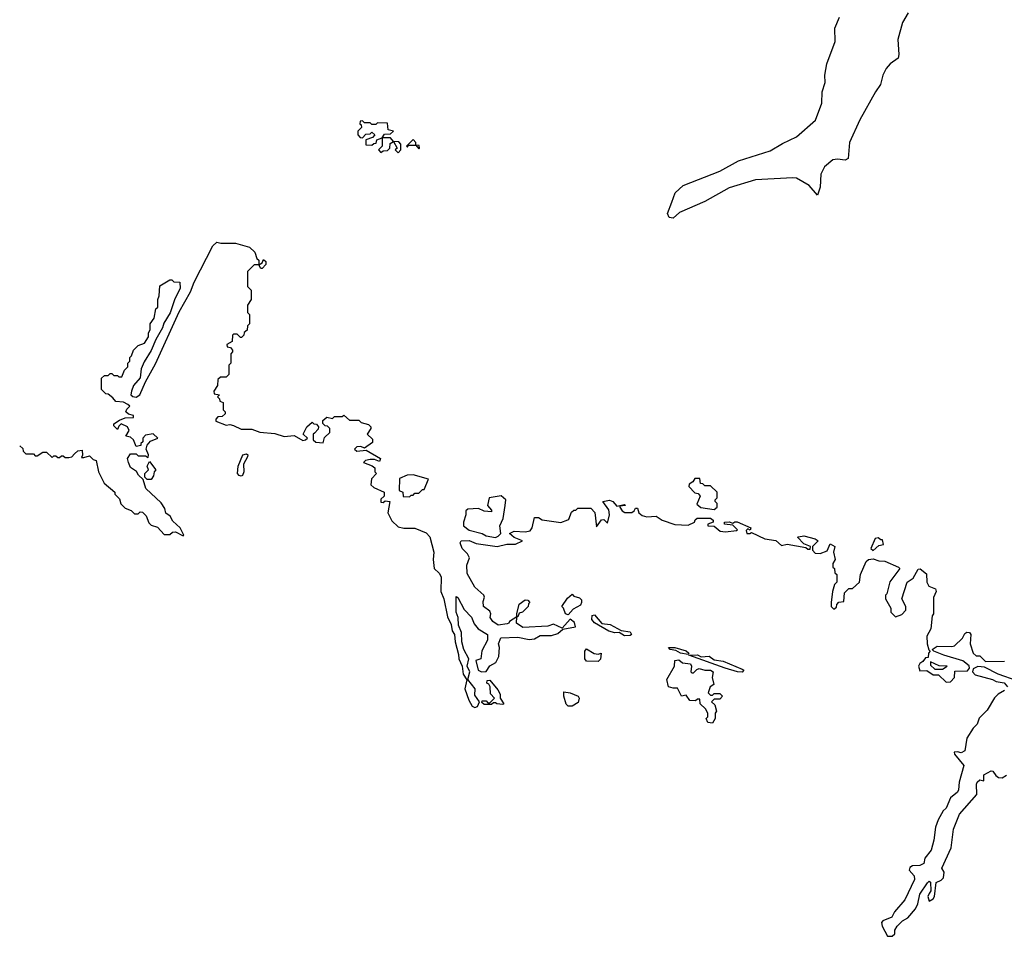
# Model space of a CAD drawing. Extents: x 2240384 to 2404287, y 351326 to 526670.
# Tile 186 of 256: x 2247842 to 2253106, y 494892 to 499791. Entities that reach past the tile are written whole.
import ezdxf

# ---------------------------------------------------------------- set-up
doc = ezdxf.new("R2010")
doc.units = 0

msp = doc.modelspace()

# ---------------------------------------------------------------- linework, layer by layer
at = {"layer": '0CON20XD'}
for points in [[(2252592, 499828), (2252562.1, 499775), (2252537.3, 499685), (2252542.5, 499605), (2252538.1, 499585), (2252495.6, 499555), (2252475, 499529.4), (2252457.3, 499495), (2252443.6, 499445), (2252417.5, 499405), (2252332.8, 499255), (2252278.6, 499135), (2252271.5, 499048.5), (2252255, 499039.5), (2252215, 499046), (2252188.3, 499041.7), (2252144.4, 499005), (2252125.4, 498965), (2252121.5, 498895), (2252107.5, 498852.5), (2252062, 498905), (2251995, 498943.5), (2251975, 498945.9), (2251775, 498935.4), (2251635, 498892.5), (2251505, 498819.5), (2251370, 498760), (2251335, 498730.8), (2251315, 498734.1), (2251304.8, 498755), (2251328.5, 498815), (2251346.7, 498865), (2251388.8, 498905), (2251585, 498982), (2251684.2, 499035.8), (2251855, 499090.3), (2251920.2, 499129.8), (2251995, 499164.2), (2252095.8, 499254.2), (2252130.3, 499345), (2252131.5, 499405), (2252147.8, 499455), (2252146.8, 499495), (2252156.5, 499555), (2252201.4, 499675), (2252200.6, 499745), (2252224.4, 499805)], [(2249865, 499080), (2249880, 499095), (2249880, 499125), (2249868.3, 499138.3), (2249840, 499140), (2249825, 499160), (2249780, 499160), (2249791.7, 499178.3), (2249825, 499180), (2249840, 499195), (2249811.7, 499201.7), (2249808.3, 499238.3), (2249755, 499240), (2249745, 499230), (2249725, 499230), (2249715, 499240), (2249685, 499240), (2249675, 499250), (2249661.7, 499248.3), (2249660, 499235), (2249668.3, 499228.3), (2249670, 499215), (2249650, 499195), (2249650, 499175), (2249661.7, 499161.7), (2249675, 499160), (2249691.7, 499178.3), (2249715, 499180), (2249725, 499190), (2249740, 499175), (2249728.3, 499161.7), (2249691.7, 499148.3), (2249691.7, 499121.7), (2249725, 499120), (2249735, 499130), (2249748.3, 499131.7), (2249751.7, 499148.3), (2249780, 499160), (2249780, 499115), (2249760, 499095), (2249771.7, 499081.7), (2249785, 499090), (2249808.3, 499091.7), (2249820, 499105), (2249821.7, 499128.3), (2249840, 499140), (2249860, 499105), (2249850, 499095), (2249865, 499080)], [(2249975, 499100), (2249980, 499105), (2249978.3, 499118.3), (2249960, 499120), (2249960, 499135), (2249945, 499150), (2249910, 499115), (2249915, 499110), (2249920, 499120), (2249960, 499120), (2249975, 499100)], [(2247841.7, 497513.7), (2247858.3, 497498.3), (2247860, 497485), (2247875, 497470), (2247915, 497470), (2247925, 497460), (2247935, 497460), (2247965, 497480), (2247985, 497480), (2248015, 497450), (2248025, 497460), (2248035, 497460), (2248045, 497450), (2248055, 497450), (2248065, 497460), (2248075, 497460), (2248085, 497450), (2248105, 497450), (2248120, 497455), (2248135, 497470), (2248153.3, 497486.7), (2248175, 497490), (2248177.5, 497462.5), (2248171.7, 497451.7), (2248185, 497450), (2248215, 497460), (2248235, 497440), (2248250, 497435), (2248263.6, 497373.6), (2248293, 497313), (2248350, 497265), (2248350, 497255), (2248375, 497230), (2248383, 497203), (2248405, 497180), (2248438.3, 497168.3), (2248455, 497150), (2248475, 497150), (2248485, 497160), (2248498.3, 497158.3), (2248518.3, 497138.3), (2248531.7, 497101.7), (2248545, 497090), (2248578.3, 497078.3), (2248615, 497040), (2248645, 497040), (2248658.3, 497051.7), (2248675, 497053.3), (2248715, 497032.5), (2248720, 497035), (2248700, 497075), (2248661.2, 497111.2), (2248647, 497137), (2248623.9, 497153.9), (2248617.9, 497177.9), (2248598.8, 497208.8), (2248516.2, 497285), (2248502.5, 497332.5), (2248477, 497357), (2248466.4, 497376.4), (2248435, 497397.5), (2248423.3, 497425), (2248417.5, 497445), (2248435, 497470), (2248465, 497470), (2248475, 497460), (2248515, 497460), (2248528.3, 497451.7), (2248530, 497465), (2248517.5, 497495), (2248523, 497517), (2248541.7, 497538.3), (2248580, 497555), (2248555, 497577.5), (2248515, 497570), (2248500, 497555), (2248500, 497535), (2248490, 497525), (2248490, 497515), (2248465, 497510), (2248450, 497545), (2248435, 497560), (2248410, 497565), (2248427.5, 497595), (2248417.5, 497615), (2248385, 497630), (2248371.7, 497618.3), (2248365, 497600), (2248345, 497620), (2248345, 497630), (2248375, 497650), (2248405, 497662.5), (2248450, 497665), (2248450, 497675), (2248423, 497683), (2248410, 497695), (2248415, 497710), (2248430, 497725), (2248420, 497735), (2248396.1, 497746.1), (2248355, 497750), (2248339.3, 497769.3), (2248315, 497790), (2248301.7, 497791.7), (2248280, 497815), (2248280, 497875), (2248295, 497890), (2248315, 497890), (2248325, 497900), (2248335, 497900), (2248345, 497890), (2248365, 497890), (2248371.7, 497881.7), (2248388.3, 497881.7), (2248401.7, 497918.3), (2248420, 497935), (2248420, 497955), (2248430, 497965), (2248430, 497985), (2248440, 497995), (2248450, 498025), (2248475, 498050), (2248508.3, 498061.7), (2248530, 498095), (2248530, 498115), (2248540, 498135), (2248540, 498165), (2248560, 498195), (2248570, 498245), (2248580, 498255), (2248580, 498295), (2248587.5, 498315), (2248591.7, 498368.3), (2248645, 498400), (2248655, 498400), (2248665, 498390), (2248698.3, 498388.3), (2248700, 498355), (2248670.6, 498299.4), (2248645.5, 498224.5), (2248611.9, 498168.1), (2248605, 498143.3), (2248569.2, 498080.8), (2248545, 498022.5), (2248507.5, 497962.5), (2248491.2, 497925), (2248485, 497877.5), (2248450, 497835), (2248438.8, 497805), (2248436.7, 497785), (2248446, 497776), (2248465, 497773.8), (2248484.4, 497785.6), (2248514.4, 497855.6), (2248568.6, 497951.4), (2248695, 498230), (2248754.4, 498335.6), (2248775, 498387.5), (2248875, 498582.5), (2248895, 498602.5), (2248917, 498597), (2248995, 498596), (2249070, 498575), (2249098.3, 498548.3), (2249110, 498515), (2249120, 498505), (2249120, 498480), (2249138.3, 498491.7), (2249145, 498510), (2249158.3, 498498.3), (2249158.3, 498481.7), (2249138.3, 498461.7), (2249131.7, 498461.7), (2249120, 498480), (2249095, 498480), (2249060, 498445), (2249060, 498365), (2249080, 498345), (2249080, 498295), (2249060, 498265), (2249060, 498225), (2249070, 498215), (2249070, 498165), (2249060, 498155), (2249058.3, 498131.7), (2249041.7, 498118.3), (2249040, 498105), (2249028.3, 498091.7), (2249021.7, 498091.7), (2249005, 498110), (2248985, 498110), (2248980, 498105), (2248978.3, 498071.7), (2248950, 498055), (2248951.7, 498041.7), (2248968.3, 498038.3), (2248980, 498025), (2248980, 498015), (2248970, 498005), (2248970, 497955), (2248960, 497945), (2248960, 497895), (2248945, 497880), (2248915, 497880), (2248901.7, 497868.3), (2248900, 497835), (2248880, 497805), (2248881.7, 497791.7), (2248910, 497785), (2248900, 497775), (2248910, 497765), (2248911.7, 497751.7), (2248930, 497745), (2248930, 497705), (2248940, 497695), (2248940, 497685), (2248925, 497670), (2248901.7, 497668.3), (2248890, 497655), (2248890, 497645), (2248945, 497623.8), (2248965, 497627.5), (2248985, 497622.5), (2249025, 497602), (2249083, 497603), (2249125, 497586.7), (2249205, 497580), (2249255, 497562.5), (2249309.3, 497569.3), (2249355, 497542), (2249370, 497545), (2249380, 497555), (2249357.5, 497575), (2249377.5, 497615), (2249405, 497640), (2249415, 497630), (2249428.3, 497628.3), (2249440, 497615), (2249438.3, 497601.7), (2249418.3, 497581.7), (2249410, 497575), (2249410, 497545), (2249425, 497533.3), (2249465, 497530), (2249471.7, 497558.3), (2249500, 497585), (2249500, 497605), (2249488.3, 497618.3), (2249475, 497620), (2249461.7, 497631.7), (2249461.7, 497648.3), (2249483, 497667), (2249515, 497660), (2249525, 497670), (2249565, 497670), (2249575, 497677.5), (2249605, 497650), (2249655, 497650), (2249668.3, 497638.3), (2249707, 497627), (2249720, 497615), (2249720, 497605), (2249700, 497575), (2249728.3, 497548.3), (2249728.3, 497531.7), (2249685, 497500), (2249665, 497510), (2249645, 497507.5), (2249632.5, 497495), (2249645, 497483.8), (2249695, 497490), (2249770, 497445), (2249765, 497430), (2249739.3, 497439.3), (2249715, 497440), (2249690, 497435), (2249680, 497425), (2249727, 497407), (2249740, 497395), (2249740, 497375), (2249750, 497365), (2249723, 497337), (2249720, 497305), (2249735, 497290), (2249790, 497265), (2249790, 497245), (2249771.7, 497228.3), (2249771.7, 497211.7), (2249785, 497210), (2249795, 497220), (2249820, 497215), (2249810, 497155), (2249831.7, 497111.7), (2249865, 497080), (2249895, 497072.5), (2249955, 497072.5), (2250015, 497047.5), (2250035, 497027.5), (2250055.8, 496945), (2250052.5, 496905), (2250058.3, 496858.3), (2250085, 496832), (2250095, 496812.5), (2250094, 496735), (2250109.1, 496695), (2250129.5, 496599.5), (2250148.2, 496558.2), (2250153.1, 496525), (2250165.6, 496505), (2250169.4, 496465), (2250188.3, 496398.3), (2250190, 496375), (2250208, 496335), (2250212.5, 496292.5), (2250233, 496263), (2250221.9, 496215), (2250243.2, 496153.2), (2250261.4, 496121.4), (2250275, 496114), (2250290, 496120), (2250300, 496145), (2250275, 496180), (2250276.7, 496215), (2250237.5, 496265), (2250247.8, 496305), (2250233.8, 496335), (2250242.5, 496375), (2250216.2, 496425), (2250206, 496465), (2250204.2, 496515), (2250188.1, 496555), (2250185.7, 496595), (2250174.5, 496625), (2250175, 496707.5), (2250185, 496702.5), (2250217.7, 496637.7), (2250257.3, 496597.3), (2250271.2, 496561.2), (2250292.5, 496535), (2250342.5, 496505), (2250342.5, 496475), (2250313, 496417), (2250307.5, 496375), (2250280, 496365), (2250293.8, 496315), (2250310, 496305), (2250335, 496307.5), (2250355, 496337.5), (2250387.5, 496355), (2250403, 496387), (2250406.7, 496435), (2250402.5, 496455), (2250415, 496486.7), (2250505, 496490), (2250565, 496477.5), (2250595, 496482.5), (2250625, 496498.8), (2250685, 496500), (2250719.7, 496510.3), (2250746.4, 496533.6), (2250812.5, 496545), (2250808.5, 496568.5), (2250785, 496586.7), (2250741.7, 496538.3), (2250695, 496560.8), (2250665, 496550), (2250531.7, 496541.7), (2250498.8, 496565), (2250500, 496600), (2250460, 496575), (2250457.5, 496565), (2250448.8, 496561.2), (2250400, 496555), (2250372, 496575), (2250356.7, 496595), (2250360, 496615), (2250355, 496630), (2250321.2, 496655), (2250319.3, 496680.7), (2250326.7, 496705), (2250322.5, 496715), (2250275, 496757.5), (2250235, 496830), (2250232.5, 496875), (2250247.5, 496915), (2250236.4, 496936.4), (2250207.5, 496965), (2250196.7, 496995), (2250202.5, 497005), (2250245, 497006.6), (2250281.5, 496991.5), (2250395, 496975.7), (2250447, 496987), (2250491.7, 496988.3), (2250530, 497005), (2250485, 497022.5), (2250460, 497045), (2250485, 497056.7), (2250545, 497053.8), (2250570.7, 497059.3), (2250581.2, 497075), (2250595, 497130), (2250615, 497130), (2250635, 497117.5), (2250735, 497103.3), (2250771.7, 497118.3)], [(2249025, 497351.2), (2249014.3, 497354.3), (2249006.7, 497365), (2249009.2, 497405), (2249034.2, 497465), (2249055, 497471.2), (2249061.2, 497465), (2249060, 497455), (2249038.8, 497415), (2249040, 497375), (2249032.5, 497355), (2249025, 497351.2)], [(2248545, 497332.5), (2248523, 497333), (2248510, 497345), (2248510, 497365), (2248530, 497385), (2248522.5, 497405), (2248535, 497430), (2248570, 497385), (2248560, 497375), (2248557, 497353), (2248545, 497332.5)], [(2249925, 497240), (2249935, 497250), (2249945, 497250), (2249955, 497260), (2249975, 497260), (2249995, 497280), (2250005, 497280), (2250027.5, 497335), (2249945, 497357.5), (2249913.6, 497356.4), (2249871.7, 497338.3), (2249870, 497275), (2249890, 497265), (2249891.7, 497241.7), (2249925, 497240)], [(2251555, 497172.5), (2251570, 497185), (2251570, 497205), (2251560, 497215), (2251560, 497225), (2251570, 497235), (2251570, 497265), (2251535, 497300), (2251505, 497300), (2251495, 497310), (2251481.7, 497311.7), (2251478.3, 497338.3), (2251451.7, 497338.3), (2251440, 497320), (2251421.7, 497308.3), (2251420, 497295), (2251451.7, 497261.7), (2251468.3, 497258.3), (2251480, 497245), (2251461.7, 497201.7), (2251483, 497183), (2251555, 497172.5)], [(2250385, 497023.5), (2250400.5, 497029.5), (2250414, 497045), (2250408, 497085), (2250427.5, 497125), (2250437.5, 497195), (2250440, 497225), (2250416.1, 497246.1), (2250352.5, 497235), (2250342.5, 497195), (2250365, 497170), (2250365, 497160), (2250325, 497163.3), (2250295, 497178.8), (2250237.5, 497175), (2250227.5, 497165), (2250227.5, 497145), (2250214, 497105), (2250213.8, 497085), (2250245, 497063.2), (2250314.2, 497044.2), (2250335, 497032.1), (2250385, 497023.5)], [(2250771.7, 497118.3), (2250778.3, 497121.7), (2250791.7, 497158.3), (2250805, 497170), (2250815, 497170), (2250825, 497180), (2250895, 497180), (2250917, 497157), (2250925, 497080), (2250953, 497117), (2250965, 497120), (2250985, 497100), (2250996, 497145), (2250991.7, 497171.7), (2250960, 497215), (2250995, 497222.5), (2251012.5, 497215), (2251035, 497190), (2251075, 497200), (2251080, 497195), (2251050, 497190), (2251050, 497185), (2251062.5, 497165), (2251077.7, 497157.7), (2251113.9, 497156.1), (2251127.5, 497165), (2251135, 497180), (2251145, 497180), (2251152.5, 497155), (2251170.5, 497140.5), (2251195, 497134), (2251245, 497137.5), (2251277.5, 497115), (2251343.6, 497093.6), (2251415, 497090), (2251450, 497105), (2251452.5, 497117.5), (2251463.3, 497126.7), (2251535, 497126.7), (2251550, 497115), (2251550, 497105), (2251520, 497095), (2251520, 497085), (2251555, 497083.3), (2251587.5, 497057.5), (2251615, 497054.3), (2251675, 497060), (2251680, 497065), (2251655, 497090), (2251610, 497095), (2251610, 497105), (2251635, 497106.7), (2251655, 497100), (2251665, 497107.5), (2251677, 497107), (2251750, 497075), (2251747.5, 497062.5), (2251735, 497070), (2251725, 497060), (2251730, 497045), (2251746.1, 497043.9), (2251755, 497050), (2251825, 497016), (2251885, 497006.7), (2251915, 496980), (2251945, 496988), (2252045, 496970), (2252055, 496960), (2252068.3, 496961.7), (2252070, 496975), (2252035, 496990), (2252000, 497025), (2252005, 497026.7), (2252035, 497032.5), (2252095, 497016.7), (2252110, 497005), (2252080, 496975), (2252080, 496955), (2252095, 496940), (2252121.7, 496938.3), (2252158, 496952), (2252175, 496990), (2252200, 496975), (2252192.5, 496945), (2252202.5, 496905), (2252190, 496885), (2252190, 496865), (2252198.3, 496858.3), (2252200, 496835), (2252210, 496825), (2252210, 496785), (2252198.3, 496771.7), (2252187.5, 496735), (2252180, 496675), (2252180, 496655), (2252195, 496640), (2252208.3, 496651.7), (2252210, 496665), (2252221.7, 496678.3), (2252248.3, 496681.7), (2252251.7, 496728.3), (2252275, 496750), (2252295, 496750), (2252332.5, 496785), (2252337.5, 496825), (2252366.7, 496895), (2252380, 496905), (2252405, 496910), (2252435, 496898.9), (2252466.4, 496896.4), (2252540, 496865), (2252547, 496857), (2252493.9, 496786.1), (2252477.5, 496722.5), (2252470, 496715), (2252470, 496695), (2252500, 496645), (2252500, 496625), (2252525, 496600), (2252558.3, 496611.7), (2252580, 496635), (2252580, 496655), (2252557.5, 496695), (2252586.7, 496785), (2252618.8, 496805), (2252645, 496853.3), (2252656.7, 496855), (2252689.3, 496829.3), (2252692.5, 496785), (2252703, 496763), (2252738.3, 496748.3), (2252742.5, 496735), (2252727, 496703), (2252727.5, 496615), (2252720, 496605), (2252713.3, 496535), (2252692.5, 496495), (2252693.3, 496455), (2252702.5, 496422.5), (2252710, 496415), (2252700, 496405), (2252698.3, 496381.7), (2252685, 496380), (2252670, 496360), (2252655, 496350), (2252647.5, 496335), (2252655, 496310), (2252691.7, 496311.7), (2252725, 496290), (2252755, 496290), (2252795, 496250), (2252818.3, 496251.7), (2252840, 496275), (2252841.7, 496308.3), (2252908.8, 496311.2), (2252920, 496325), (2252917.7, 496337.7), (2252884.3, 496364.3), (2252782.5, 496395), (2252730, 496415), (2252720, 496425), (2252747, 496443), (2252825, 496440), (2252840, 496445), (2252882.5, 496485), (2252895, 496510), (2252905, 496516.7), (2252920, 496515), (2252927.5, 496505), (2252923.3, 496455), (2252940, 496405), (2252955, 496390), (2252975, 496390), (2253005, 496360), (2253107, 496363)], [(2252405, 496953.8), (2252435, 496980), (2252460, 496985), (2252455, 497010), (2252445, 497010), (2252431.7, 497021.7), (2252415, 497017.5), (2252392.5, 496965), (2252405, 496953.8)], [(2250505, 496600), (2250500, 496600), (2250500, 496615), (2250513, 496667), (2250545, 496690), (2250558.3, 496688.3), (2250570, 496675), (2250561.7, 496668.3), (2250560, 496655), (2250530, 496625), (2250511.7, 496618.3), (2250505, 496600)], [(2250775, 496610), (2250760, 496615), (2250750, 496645), (2250740, 496655), (2250770.7, 496699.3), (2250795, 496720), (2250805, 496710), (2250835, 496700), (2250845, 496690), (2250846.2, 496675), (2250839.3, 496660.7), (2250800.7, 496639.3), (2250775, 496610)], [(2251075, 496496.9), (2251046.1, 496516.1), (2251023.2, 496513.2), (2250992.1, 496522.1), (2250915, 496566.9), (2250900.5, 496585), (2250903.3, 496606.7), (2250915, 496610), (2250953.8, 496563.8), (2250998, 496558), (2251057, 496527), (2251105, 496518.9), (2251112, 496505), (2251105, 496499.2), (2251075, 496496.9)], [(2250935, 496360), (2250871.7, 496361.7), (2250862.5, 496375), (2250863.6, 496416.4), (2250871.7, 496428.3), (2250913, 496403), (2250935, 496400), (2250950, 496405), (2250946.4, 496373.6), (2250935, 496360)], [(2251415, 496397.5), (2251374.4, 496404.4), (2251349.2, 496419.2), (2251320, 496425), (2251310, 496435), (2251345, 496435.6), (2251405, 496416.9), (2251418.8, 496405), (2251415, 496397.5)], [(2251545, 496030), (2251520, 496035), (2251512.5, 496055), (2251520, 496065), (2251520, 496085), (2251508.3, 496108.3), (2251480, 496135), (2251478.3, 496158.3), (2251465, 496160), (2251455, 496150), (2251425, 496152.5), (2251405, 496180), (2251380, 496175), (2251358.3, 496218.3), (2251335, 496217.5), (2251310, 496225), (2251302.5, 496265), (2251343.3, 496335), (2251345, 496366.7), (2251365, 496370), (2251385, 496352.5), (2251427.9, 496347.9), (2251433.3, 496335), (2251430, 496305), (2251435, 496300), (2251445, 496300), (2251461.7, 496318.3), (2251475, 496323.3), (2251505, 496313.8), (2251535, 496314), (2251548.8, 496305), (2251543.3, 496275), (2251552.5, 496237.5), (2251532.5, 496225), (2251523, 496193), (2251535, 496180), (2251545, 496180), (2251555, 496190), (2251585, 496190), (2251600, 496175), (2251585, 496160), (2251555, 496160), (2251540, 496145), (2251558.3, 496128.3), (2251567.5, 496095), (2251560, 496085), (2251560, 496055), (2251545, 496030)], [(2251705, 496304.2), (2251680, 496305), (2251614.4, 496324.4), (2251420, 496395), (2251465, 496395.6), (2251486.1, 496386.1), (2251528.8, 496388.8), (2251555, 496369.2), (2251602.3, 496362.3), (2251705, 496318.8), (2251712.5, 496315), (2251705, 496304.2)], [(2252775, 496320), (2252800, 496335), (2252757.5, 496337.5), (2252711.7, 496358.3), (2252711.7, 496341.7), (2252735, 496320), (2252775, 496320)], [(2253175, 496257.5), (2253073.5, 496293.5), (2253000, 496330), (2252965, 496332.9), (2252939.5, 496320.5), (2252936, 496305), (2252950, 496290), (2253042.5, 496265), (2253063, 496253), (2253105, 496245.8), (2253122.5, 496225)], [(2250425, 496130), (2250393.6, 496133.6), (2250385, 496140), (2250375, 496140), (2250365, 496130), (2250325, 496130), (2250311.7, 496141.7), (2250315, 496150), (2250335, 496150), (2250345, 496140), (2250355, 496140), (2250380, 496165), (2250358.3, 496188.3), (2250357.5, 496225), (2250350, 496240), (2250340, 496245), (2250341.7, 496258.3), (2250355, 496260), (2250398.3, 496208.3), (2250410, 496185), (2250410, 496165), (2250430, 496135), (2250425, 496130)], [(2250795, 496122.5), (2250775, 496122.5), (2250763, 496133), (2250751.2, 496175), (2250751.7, 496198.3), (2250785, 496193.3), (2250827.5, 496175), (2250832.5, 496165), (2250828.3, 496141.7), (2250795, 496122.5)], [(2253107.5, 496205), (2253073.8, 496186.2), (2253053.6, 496166.4), (2253015, 496100), (2252971.7, 496058.3), (2252960, 496025), (2252940, 496005), (2252905, 495950), (2252895, 495882.5), (2252875, 495872.5), (2252855, 495878), (2252837.5, 495875), (2252840, 495865), (2252890, 495805), (2252863.8, 495715), (2252861.4, 495675), (2252855, 495662.5), (2252819.1, 495630.9), (2252795, 495576), (2252778.5, 495561.5), (2252752, 495515), (2252738.8, 495475), (2252730, 495405), (2252715, 495352.5), (2252681.2, 495308.8), (2252675, 495280), (2252655, 495270.8), (2252615, 495268.1), (2252600.8, 495259.2), (2252596.9, 495245), (2252623.3, 495215), (2252625.6, 495195), (2252575, 495086.7), (2252518, 495022), (2252505, 494994.4), (2252456.2, 494973.8), (2252448.6, 494965), (2252453.1, 494945), (2252481.7, 494891.7), (2252507, 494893), (2252520, 494905), (2252520, 494925), (2252533.3, 494945), (2252561.2, 494975), (2252589.4, 494990.6), (2252630.8, 495039.2), (2252644.4, 495065.6), (2252655, 495116.7), (2252695, 495177.5), (2252705, 495186.7), (2252711.7, 495181.7), (2252712.5, 495135), (2252705, 495120), (2252697.5, 495105), (2252705, 495080), (2252725, 495092.5), (2252732.5, 495105), (2252741.2, 495178.8), (2252768.6, 495191.4), (2252781.2, 495205), (2252783.8, 495233.8), (2252772.5, 495255), (2252821.4, 495365), (2252834.5, 495465), (2252867.1, 495545), (2252959.7, 495650.3), (2252956.7, 495705), (2252961.2, 495715), (2252975, 495727.5), (2252996.7, 495723.3), (2252996.7, 495755), (2253035, 495776.2), (2253045, 495773.8), (2253060.4, 495750.4), (2253075, 495740.5), (2253095, 495738.7), (2253117.3, 495752.7)]]:
    msp.add_lwpolyline(points, dxfattribs=at)

doc.saveas('drawing.dxf')
